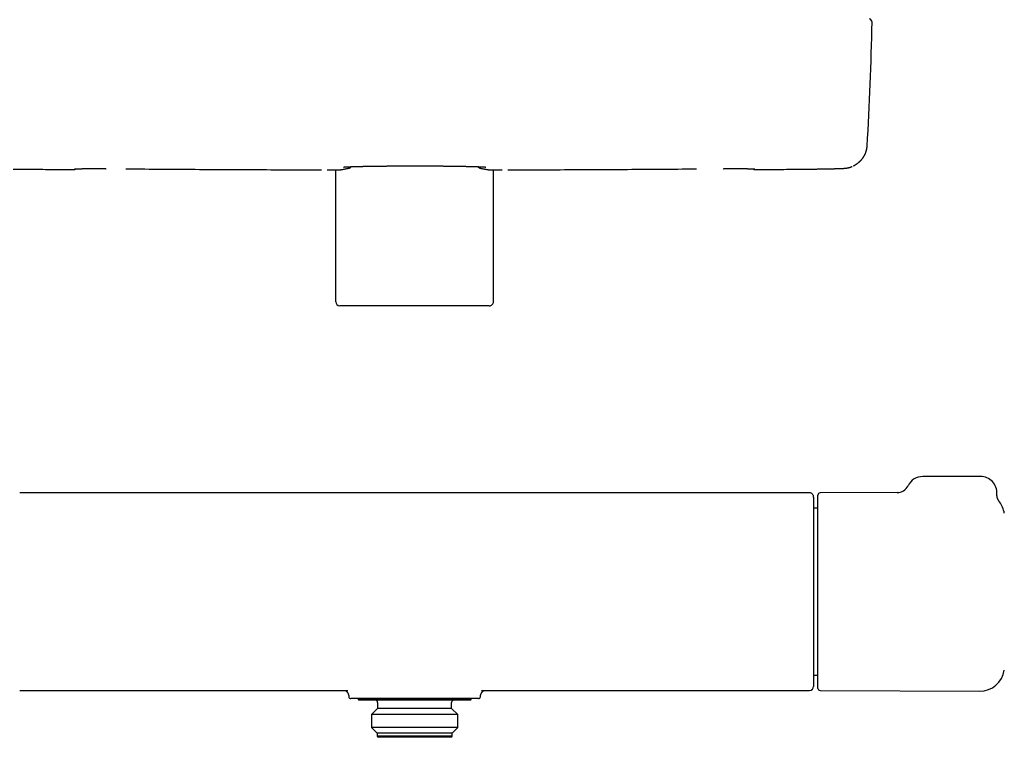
# Model space of a CAD drawing. Header units: millimetres. Extents: x 8 to 806, y 12 to 1720.
# Tile 58 of 129: x 335 to 575, y 914 to 1089. Entities that reach past the tile are written whole.
import ezdxf

# ---------------------------------------------------------------- set-up
doc = ezdxf.new("R2010")
doc.units = ezdxf.units.MM

msp = doc.modelspace()

# ---------------------------------------------------------------- linework, layer by layer
at = {"color": 7, "linetype": 'Continuous', "lineweight": 30}
for p, q in [((412.33, 1019.95), (412.33, 1052.01)), ((413.76, 1052.06), (413.73, 1052.06)), ((449.24, 1052.06), (449.27, 1052.06)), ((450.67, 1019.95), (450.67, 1052.01)), ((538.19, 1052.97), (538.22, 1052.98)), ((419, 1018.95), (413.34, 1018.95)), ((444, 1018.95), (419, 1018.95)), ((449.66, 1018.95), (444, 1018.95)), ((569.05, 977.45), (555.05, 977.45)), ((527.5, 973.46), (335.5, 973.46)), ((529.55, 925.95), (529.55, 972.95)), ((548.78, 973.53), (530.05, 973.45)), ((529.55, 969.72), (528.5, 969.72)), ((573.66, 971.28), (573.66, 971.28)), ((528.5, 929.18), (529.55, 929.18)), ((335.5, 925.44), (415.23, 925.44)), ((447.5, 923.93), (447.5, 923.93)), ((447.77, 925.44), (527.5, 925.44)), ((530.05, 925.45), (568.89, 925.28)), ((417.13, 923.45), (417.01, 923.45)), ((417.75, 923.45), (417.75, 923.25)), ((417.75, 923.25), (417.95, 923.05)), ((445.25, 923.25), (417.75, 923.25)), ((445.05, 923.05), (417.95, 923.05)), ((442.37, 923.45), (420.63, 923.45)), ((422.5, 922.55), (422.5, 921.05)), ((440.5, 921.05), (440.5, 922.55)), ((445.05, 923.05), (445.25, 923.25)), ((445.25, 923.25), (445.25, 923.45)), ((445.99, 923.45), (445.87, 923.45)), ((422.5, 921.05), (421.02, 919.57)), ((421.02, 919.57), (421.02, 916.43)), ((441.98, 919.57), (421.02, 919.57)), ((440.5, 921.05), (422.5, 921.05)), ((441.98, 919.57), (440.5, 921.05)), ((441.98, 916.43), (441.98, 919.57)), ((421.02, 916.43), (422.4, 915.05)), ((441.98, 916.43), (421.02, 916.43)), ((422.4, 915.05), (422.4, 914.35)), ((440.6, 915.05), (422.4, 915.05)), ((422.4, 914.35), (422.7, 914.05)), ((440.6, 914.35), (422.4, 914.35)), ((440.3, 914.05), (440.6, 914.35)), ((440.6, 915.05), (441.98, 916.43)), ((440.6, 914.35), (440.6, 915.05)), ((440.3, 914.05), (422.7, 914.05))]:
    msp.add_line(p, q, dxfattribs=at)
for centre, radius, start, end in [((-157.19, 1100.72), 700, 356.48294, 358.95106), ((541.89, 1087.92), 0.8, 358.949, 77.5857), ((348.66, 1052.85), 0.8, 269.47, 311.41), ((514.34, 1052.85), 0.8, 228.5896, 270.53), ((555.05, 973.45), 4, 90, 153.853), ((569.05, 973.45), 4, 357.2547, 90), ((548.77, 976.53), 3, 270.2519, 333.8691), ((527.5, 972.46), 1, 359.9509, 89.9985), ((530.05, 972.95), 0.5, 90.25, 180), ((568.91, 967.62), 6, 8.4268, 37.6145), ((568.91, 931.28), 6, 269.75, 351.5732), ((527.5, 926.44), 1, 270.0013, 359.9988), ((416, 923.95), 0.5, 181.9114, 270), ((447, 923.95), 0.5, 269.9999, 358.1463), ((530.05, 925.95), 0.5, 180, 269.75), ((422, 922.55), 0.5, 0, 90), ((441, 922.55), 0.5, 90, 180)]:
    msp.add_arc(centre, radius, start, end, dxfattribs=at)
for centre, start_param, end_param in [((413.34, 1019.95), 0, 1.570796), ((449.66, 1019.95), 1.570796, 3.141593)]:
    msp.add_ellipse(centre, major_axis=(-1.01, 0), ratio=0.994104, start_param=start_param, end_param=end_param, dxfattribs=at)
for points, knots in [([(538.22, 1052.98), (538.24, 1052.99), (538.31, 1053.03), (538.43, 1053.09), (538.57, 1053.18), (538.72, 1053.27), (538.86, 1053.36), (539.01, 1053.46), (539.15, 1053.56), (539.29, 1053.67), (539.42, 1053.78), (539.55, 1053.89), (539.68, 1054.01), (539.81, 1054.13), (539.93, 1054.25), (540.05, 1054.38), (540.16, 1054.51), (540.28, 1054.65), (540.39, 1054.79), (540.49, 1054.94), (540.59, 1055.09), (540.69, 1055.24), (540.78, 1055.4), (540.87, 1055.57), (540.96, 1055.73), (541.04, 1055.91), (541.11, 1056.09), (541.18, 1056.27), (541.24, 1056.45), (541.3, 1056.64), (541.35, 1056.84), (541.39, 1057.03), (541.43, 1057.23), (541.46, 1057.43), (541.48, 1057.61), (541.48, 1057.73), (541.49, 1057.77)], [0, 0, 0, 0, 0.019685, 0.063706, 0.105532, 0.145398, 0.187655, 0.227904, 0.266299, 0.30304, 0.338302, 0.372237, 0.404979, 0.43665, 0.467354, 0.49719, 0.526244, 0.554598, 0.582325, 0.609491, 0.636161, 0.662392, 0.688238, 0.713748, 0.738969, 0.763942, 0.788707, 0.813299, 0.837749, 0.862084, 0.886331, 0.910508, 0.934635, 0.958726, 0.982795, 1, 1, 1, 1]), ([(333.89, 1052.2), (334.75, 1052.19), (337.37, 1052.16), (341.77, 1052.12), (345.83, 1052.08), (348.12, 1052.05), (348.65, 1052.05)], [0, 0, 0, 0, 0.174521, 0.533679, 0.892833, 1, 1, 1, 1]), ([(348.82, 1052.23), (348.82, 1052.23), (348.82, 1052.23), (348.83, 1052.23), (348.83, 1052.23), (348.85, 1052.23), (348.88, 1052.24), (348.91, 1052.24), (348.95, 1052.24), (349, 1052.24), (349.06, 1052.25), (349.13, 1052.25), (349.2, 1052.25), (349.29, 1052.26), (349.38, 1052.26), (349.48, 1052.26), (349.58, 1052.27), (349.69, 1052.27), (349.81, 1052.27), (349.93, 1052.27), (350.07, 1052.28), (350.2, 1052.28), (350.35, 1052.28), (350.5, 1052.28), (350.66, 1052.28), (350.82, 1052.29), (350.99, 1052.29), (351.16, 1052.29), (351.33, 1052.29), (351.52, 1052.29), (351.7, 1052.29), (351.9, 1052.29), (352.09, 1052.3), (352.3, 1052.3), (352.5, 1052.3), (352.71, 1052.3), (352.92, 1052.3), (353.14, 1052.3), (353.36, 1052.3), (353.58, 1052.3), (353.8, 1052.3), (354.03, 1052.3), (354.26, 1052.3), (354.49, 1052.3), (354.72, 1052.29), (354.96, 1052.29), (355.2, 1052.29), (355.43, 1052.29), (355.67, 1052.29), (355.91, 1052.29), (356.15, 1052.29), (356.35, 1052.29), (356.47, 1052.28), (356.5, 1052.28)], [0, 0, 0, 0, 0.000497, 0.01179, 0.024562, 0.038823, 0.054505, 0.071851, 0.089539, 0.108173, 0.127513, 0.147378, 0.167617, 0.188106, 0.208745, 0.22945, 0.250137, 0.270794, 0.291473, 0.312352, 0.33338, 0.354515, 0.375717, 0.396946, 0.418154, 0.439301, 0.460352, 0.481342, 0.502423, 0.523585, 0.544809, 0.566074, 0.58736, 0.608644, 0.629901, 0.651112, 0.672257, 0.693387, 0.714644, 0.735877, 0.757095, 0.778307, 0.799523, 0.820749, 0.841995, 0.86327, 0.884547, 0.905737, 0.926916, 0.948114, 0.969355, 0.990673, 1, 1, 1, 1]), ([(361.27, 1052.25), (361.8, 1052.24), (365.06, 1052.21), (371.04, 1052.17), (379.2, 1052.12), (387.37, 1052.08), (395.53, 1052.04), (402.71, 1052.02), (407.16, 1052), (408.89, 1052)], [0, 0, 0, 0, 0.033702, 0.20519, 0.376634, 0.548079, 0.719523, 0.890968, 1, 1, 1, 1]), ([(410.23, 1052), (410.23, 1052), (410.29, 1052), (410.4, 1052), (410.55, 1052), (410.7, 1052), (410.84, 1052), (411, 1052), (411.15, 1052), (411.31, 1052), (411.46, 1052), (411.61, 1052), (411.75, 1052), (411.9, 1052), (412.03, 1052), (412.17, 1052), (412.3, 1052), (412.42, 1052.01), (412.54, 1052.01), (412.66, 1052.01), (412.76, 1052.01), (412.87, 1052.01), (412.97, 1052.02), (413.06, 1052.02), (413.15, 1052.02), (413.24, 1052.02), (413.32, 1052.03), (413.39, 1052.03), (413.46, 1052.03), (413.52, 1052.04), (413.58, 1052.04), (413.65, 1052.05), (413.7, 1052.05), (413.73, 1052.06), (413.73, 1052.06)], [0, 0, 0, 0, 0.000324, 0.034153, 0.064291, 0.092149, 0.121428, 0.152704, 0.184795, 0.216874, 0.248924, 0.28093, 0.312878, 0.344755, 0.376552, 0.408261, 0.439881, 0.471414, 0.502867, 0.534201, 0.565574, 0.597233, 0.629166, 0.66136, 0.693812, 0.726527, 0.759538, 0.792923, 0.826857, 0.861725, 0.898482, 0.940436, 0.991074, 1, 1, 1, 1]), ([(413.76, 1052.06), (413.82, 1052.07), (413.97, 1052.1), (414.21, 1052.15), (414.49, 1052.2), (414.78, 1052.26), (415.08, 1052.31), (415.29, 1052.35), (415.4, 1052.37), (415.41, 1052.37)], [0, 0, 0, 0, 0.123105, 0.287484, 0.460957, 0.634584, 0.808371, 0.982273, 1, 1, 1, 1]), ([(414.19, 1052.68), (414.19, 1052.68), (414.19, 1052.68), (414.2, 1052.68), (414.21, 1052.68), (414.24, 1052.68), (414.27, 1052.68), (414.3, 1052.69), (414.35, 1052.69), (414.4, 1052.69), (414.47, 1052.7), (414.54, 1052.7), (414.62, 1052.71), (414.71, 1052.71), (414.8, 1052.72), (414.91, 1052.73), (415.02, 1052.73), (415.15, 1052.74), (415.28, 1052.74), (415.42, 1052.75), (415.56, 1052.76), (415.72, 1052.76), (415.88, 1052.77), (416.06, 1052.77), (416.24, 1052.78), (416.42, 1052.79), (416.62, 1052.79), (416.82, 1052.8), (417.02, 1052.81), (417.24, 1052.81), (417.45, 1052.82), (417.68, 1052.82), (417.91, 1052.83), (418.15, 1052.84), (418.39, 1052.84), (418.64, 1052.85), (418.89, 1052.85), (419.15, 1052.86), (419.42, 1052.86), (419.69, 1052.87), (419.97, 1052.87), (420.25, 1052.88), (420.54, 1052.88), (420.83, 1052.89), (421.13, 1052.89), (421.43, 1052.9), (421.73, 1052.9), (422.04, 1052.91), (422.35, 1052.91), (422.67, 1052.91), (422.98, 1052.92), (423.31, 1052.92), (423.63, 1052.92), (423.96, 1052.93), (424.29, 1052.93), (424.63, 1052.93), (424.97, 1052.94), (425.32, 1052.94), (425.67, 1052.94), (426.02, 1052.95), (426.37, 1052.95), (426.72, 1052.95), (427.08, 1052.95), (427.43, 1052.95), (427.79, 1052.96), (428.15, 1052.96), (428.5, 1052.96), (428.86, 1052.96), (429.23, 1052.96), (429.59, 1052.96), (429.95, 1052.96), (430.32, 1052.96), (430.68, 1052.96), (431.05, 1052.96), (431.42, 1052.96), (431.79, 1052.96), (432.16, 1052.96), (432.53, 1052.96), (432.89, 1052.96), (433.26, 1052.96), (433.62, 1052.96), (433.98, 1052.96), (434.35, 1052.96), (434.7, 1052.96), (435.06, 1052.96), (435.42, 1052.96), (435.77, 1052.95), (436.13, 1052.95), (436.48, 1052.95), (436.83, 1052.95), (437.18, 1052.94), (437.53, 1052.94), (437.88, 1052.94), (438.22, 1052.94), (438.56, 1052.93), (438.9, 1052.93), (439.23, 1052.93), (439.56, 1052.92), (439.88, 1052.92), (440.2, 1052.92), (440.52, 1052.91), (440.83, 1052.91), (441.14, 1052.9), (441.45, 1052.9), (441.75, 1052.89), (442.05, 1052.89), (442.34, 1052.89), (442.63, 1052.88), (442.92, 1052.88), (443.2, 1052.87), (443.47, 1052.87), (443.74, 1052.86), (444.01, 1052.85), (444.26, 1052.85), (444.52, 1052.84), (444.76, 1052.84), (445, 1052.83), (445.23, 1052.83), (445.46, 1052.82), (445.68, 1052.81), (445.9, 1052.81), (446.11, 1052.8), (446.31, 1052.8), (446.51, 1052.79), (446.7, 1052.78), (446.88, 1052.78), (447.06, 1052.77), (447.23, 1052.76), (447.39, 1052.76), (447.54, 1052.75), (447.69, 1052.74), (447.82, 1052.74), (447.95, 1052.73), (448.07, 1052.73), (448.18, 1052.72), (448.28, 1052.71), (448.37, 1052.71), (448.46, 1052.7), (448.53, 1052.7), (448.6, 1052.69), (448.66, 1052.69), (448.7, 1052.69), (448.74, 1052.68), (448.77, 1052.68), (448.79, 1052.68), (448.81, 1052.68), (448.81, 1052.68), (448.81, 1052.68), (448.81, 1052.68)], [0, 0, 0, 0, 0.002501, 0.006726, 0.011188, 0.015966, 0.020939, 0.026104, 0.031453, 0.036977, 0.042664, 0.048504, 0.054483, 0.060593, 0.066821, 0.073157, 0.079595, 0.086124, 0.09274, 0.099436, 0.106209, 0.113054, 0.11997, 0.126954, 0.133991, 0.141111, 0.148241, 0.155371, 0.162503, 0.169637, 0.176776, 0.183922, 0.191076, 0.198242, 0.205421, 0.212616, 0.219831, 0.227068, 0.23433, 0.241619, 0.24894, 0.256287, 0.263639, 0.270995, 0.278326, 0.285638, 0.292934, 0.300218, 0.307495, 0.31477, 0.322047, 0.329328, 0.336619, 0.343923, 0.351246, 0.358591, 0.365963, 0.373367, 0.380795, 0.388204, 0.395586, 0.402949, 0.410297, 0.417632, 0.424958, 0.432279, 0.439597, 0.446916, 0.454238, 0.461567, 0.468905, 0.476257, 0.483624, 0.491012, 0.498422, 0.505845, 0.513256, 0.520642, 0.528009, 0.535358, 0.542694, 0.55002, 0.55734, 0.564656, 0.571973, 0.579293, 0.586619, 0.593955, 0.601304, 0.608669, 0.616055, 0.623464, 0.630883, 0.638276, 0.645643, 0.652989, 0.660315, 0.667627, 0.674927, 0.68222, 0.689508, 0.696794, 0.704083, 0.711377, 0.71868, 0.725994, 0.733323, 0.740671, 0.74804, 0.755415, 0.762742, 0.770038, 0.777306, 0.784549, 0.791771, 0.798975, 0.806163, 0.813339, 0.820505, 0.827663, 0.834817, 0.841968, 0.84912, 0.856272, 0.863428, 0.870587, 0.877738, 0.88477, 0.891734, 0.898633, 0.905466, 0.91223, 0.918922, 0.925537, 0.932069, 0.938512, 0.944857, 0.951094, 0.957213, 0.963201, 0.969045, 0.97473, 0.980244, 0.985573, 0.990705, 0.995123, 0.999225, 1, 1, 1, 1]), ([(415.41, 1052.37), (415.43, 1052.38), (415.46, 1052.38), (415.52, 1052.4), (415.6, 1052.42), (415.67, 1052.45), (415.73, 1052.48), (415.8, 1052.52), (415.87, 1052.56), (415.94, 1052.61), (416.01, 1052.67), (416.07, 1052.72), (416.11, 1052.76), (416.13, 1052.78)], [0, 0, 0, 0, 0.032465, 0.10613, 0.181468, 0.260768, 0.344987, 0.435323, 0.533207, 0.640364, 0.758869, 0.891182, 1, 1, 1, 1]), ([(446.87, 1052.78), (446.89, 1052.76), (446.93, 1052.71), (447, 1052.66), (447.08, 1052.6), (447.15, 1052.55), (447.22, 1052.51), (447.28, 1052.47), (447.35, 1052.44), (447.43, 1052.41), (447.5, 1052.39), (447.55, 1052.38), (447.58, 1052.37), (447.59, 1052.37)], [0, 0, 0, 0, 0.126352, 0.262467, 0.383333, 0.491766, 0.59013, 0.680362, 0.76404, 0.842459, 0.916685, 0.987603, 1, 1, 1, 1]), ([(447.59, 1052.37), (447.6, 1052.37), (447.72, 1052.35), (447.94, 1052.31), (448.24, 1052.25), (448.53, 1052.2), (448.81, 1052.15), (449.05, 1052.1), (449.19, 1052.07), (449.24, 1052.06)], [0, 0, 0, 0, 0.027637, 0.201677, 0.375648, 0.549545, 0.723321, 0.896939, 1, 1, 1, 1]), ([(449.27, 1052.06), (449.27, 1052.06), (449.3, 1052.05), (449.35, 1052.05), (449.41, 1052.04), (449.48, 1052.04), (449.55, 1052.03), (449.62, 1052.03), (449.69, 1052.03), (449.78, 1052.02), (449.86, 1052.02), (449.95, 1052.02), (450.05, 1052.02), (450.15, 1052.01), (450.26, 1052.01), (450.37, 1052.01), (450.49, 1052.01), (450.61, 1052.01), (450.73, 1052), (450.86, 1052), (451, 1052), (451.14, 1052), (451.28, 1052), (451.42, 1052), (451.57, 1052), (451.73, 1052), (451.88, 1052), (452.04, 1052), (452.19, 1052), (452.34, 1052), (452.49, 1052), (452.63, 1052), (452.72, 1052), (452.77, 1052)], [0, 0, 0, 0, 0.014882, 0.050497, 0.101615, 0.139312, 0.173698, 0.210249, 0.244967, 0.278779, 0.312067, 0.34499, 0.377619, 0.409979, 0.442075, 0.473902, 0.505453, 0.536713, 0.567986, 0.599364, 0.630857, 0.662468, 0.694194, 0.726029, 0.757965, 0.789988, 0.822085, 0.85424, 0.886437, 0.914717, 0.944742, 0.974755, 1, 1, 1, 1]), ([(454.2, 1052), (455.72, 1052), (459.96, 1052.01), (466.92, 1052.04), (475.08, 1052.08), (483.25, 1052.12), (491.41, 1052.17), (497.01, 1052.21), (499.88, 1052.23), (500.03, 1052.23)], [0, 0, 0, 0, 0.09921, 0.277406, 0.455575, 0.633744, 0.811913, 0.990082, 1, 1, 1, 1]), ([(506.5, 1052.28), (506.57, 1052.28), (506.72, 1052.29), (506.94, 1052.29), (507.18, 1052.29), (507.43, 1052.29), (507.66, 1052.29), (507.9, 1052.29), (508.14, 1052.29), (508.37, 1052.3), (508.6, 1052.3), (508.83, 1052.3), (509.06, 1052.3), (509.29, 1052.3), (509.51, 1052.3), (509.73, 1052.3), (509.95, 1052.3), (510.16, 1052.3), (510.38, 1052.3), (510.58, 1052.3), (510.79, 1052.3), (510.98, 1052.3), (511.18, 1052.29), (511.37, 1052.29), (511.56, 1052.29), (511.74, 1052.29), (511.91, 1052.29), (512.08, 1052.29), (512.25, 1052.29), (512.41, 1052.28), (512.56, 1052.28), (512.71, 1052.28), (512.85, 1052.28), (512.99, 1052.27), (513.12, 1052.27), (513.24, 1052.27), (513.36, 1052.27), (513.47, 1052.26), (513.57, 1052.26), (513.66, 1052.26), (513.75, 1052.25), (513.83, 1052.25), (513.91, 1052.25), (513.97, 1052.25), (514.03, 1052.24), (514.08, 1052.24), (514.12, 1052.24), (514.15, 1052.23), (514.16, 1052.23), (514.17, 1052.23), (514.18, 1052.23), (514.18, 1052.23), (514.18, 1052.23)], [0, 0, 0, 0, 0.018383, 0.038833, 0.060561, 0.08179, 0.102998, 0.124216, 0.145442, 0.166646, 0.187841, 0.20902, 0.230194, 0.251372, 0.272562, 0.29377, 0.315007, 0.336282, 0.357593, 0.378736, 0.399927, 0.421166, 0.442434, 0.463711, 0.48497, 0.506189, 0.52735, 0.548433, 0.569452, 0.590516, 0.611674, 0.63289, 0.654129, 0.675343, 0.696488, 0.717525, 0.738413, 0.759124, 0.779791, 0.800532, 0.821306, 0.84203, 0.86262, 0.882982, 0.902995, 0.922507, 0.941321, 0.95919, 0.974015, 0.987449, 0.99938, 1, 1, 1, 1]), ([(513.81, 1052.25), (513.82, 1052.24), (513.85, 1052.22), (513.9, 1052.18), (513.96, 1052.15), (514.02, 1052.11), (514.09, 1052.09), (514.17, 1052.07), (514.24, 1052.05), (514.3, 1052.05), (514.34, 1052.05), (514.35, 1052.05)], [0, 0, 0, 0, 0.066895, 0.188803, 0.311267, 0.43414, 0.557316, 0.680714, 0.816626, 0.950101, 1, 1, 1, 1]), ([(514.35, 1052.05), (515.55, 1052.06), (518.52, 1052.09), (523.26, 1052.14), (526.98, 1052.18), (528.93, 1052.2), (529.11, 1052.2)], [0, 0, 0, 0, 0.244174, 0.603388, 0.962505, 1, 1, 1, 1]), ([(529.11, 1052.2), (529.18, 1052.2), (529.32, 1052.2), (529.54, 1052.21), (529.77, 1052.21), (530, 1052.21), (530.23, 1052.22), (530.46, 1052.22), (530.68, 1052.22), (530.91, 1052.23), (531.13, 1052.23), (531.35, 1052.23), (531.56, 1052.24), (531.78, 1052.24), (531.99, 1052.25), (532.2, 1052.25), (532.41, 1052.25), (532.61, 1052.26), (532.8, 1052.26), (533, 1052.27), (533.19, 1052.27), (533.38, 1052.28), (533.56, 1052.28), (533.74, 1052.29), (533.91, 1052.29), (534.08, 1052.3), (534.24, 1052.3), (534.4, 1052.31), (534.56, 1052.31), (534.71, 1052.32), (534.86, 1052.32), (535, 1052.33), (535.13, 1052.33), (535.27, 1052.34), (535.4, 1052.34), (535.52, 1052.35), (535.65, 1052.36), (535.78, 1052.36), (535.92, 1052.37), (536.05, 1052.38), (536.17, 1052.39), (536.25, 1052.4), (536.32, 1052.41), (536.39, 1052.42), (536.46, 1052.43), (536.53, 1052.44), (536.6, 1052.45), (536.67, 1052.46), (536.74, 1052.47), (536.81, 1052.48), (536.89, 1052.5), (536.98, 1052.52), (537.07, 1052.54), (537.17, 1052.57), (537.28, 1052.6), (537.4, 1052.63), (537.52, 1052.67), (537.66, 1052.72), (537.78, 1052.77), (537.86, 1052.81), (537.89, 1052.82)], [0, 0, 0, 0, 0.01715, 0.036813, 0.056503, 0.076196, 0.095862, 0.115478, 0.135037, 0.15454, 0.174096, 0.19377, 0.213519, 0.233303, 0.253074, 0.272783, 0.292394, 0.311911, 0.331529, 0.351263, 0.37109, 0.390982, 0.410918, 0.430872, 0.450824, 0.470745, 0.49056, 0.510741, 0.530986, 0.551331, 0.571817, 0.592493, 0.613422, 0.634639, 0.656133, 0.678557, 0.70177, 0.726338, 0.753466, 0.786913, 0.805647, 0.82081, 0.833399, 0.844494, 0.854509, 0.863758, 0.872482, 0.88088, 0.889126, 0.897354, 0.905677, 0.91424, 0.923181, 0.932635, 0.94272, 0.953538, 0.965147, 0.97755, 0.990684, 1, 1, 1, 1]), ([(528.5, 972.46), (528.5, 972.46), (528.5, 972.46), (528.5, 972.43), (528.5, 972.38), (528.5, 972.3), (528.5, 972.2), (528.5, 972.07), (528.5, 971.92), (528.5, 971.74), (528.5, 971.54), (528.5, 971.31), (528.5, 971.05), (528.5, 970.77), (528.5, 970.46), (528.5, 970.13), (528.5, 969.77), (528.5, 969.4), (528.5, 969), (528.5, 968.59), (528.5, 968.15), (528.5, 967.69), (528.5, 967.2), (528.5, 966.69), (528.5, 966.16), (528.5, 965.61), (528.5, 965.04), (528.5, 964.46), (528.5, 963.87), (528.5, 963.27), (528.5, 962.65), (528.5, 962), (528.5, 961.34), (528.5, 960.66), (528.5, 959.96), (528.5, 959.26), (528.5, 958.55), (528.5, 957.83), (528.5, 957.11), (528.5, 956.39), (528.5, 955.65), (528.5, 954.91), (528.5, 954.15), (528.5, 953.37), (528.5, 952.59), (528.5, 951.81), (528.5, 951.04), (528.5, 950.27), (528.5, 949.5), (528.5, 948.74), (528.5, 947.97), (528.5, 947.2), (528.5, 946.43), (528.5, 945.65), (528.5, 944.88), (528.5, 944.11), (528.5, 943.36), (528.5, 942.61), (528.5, 941.89), (528.5, 941.17), (528.5, 940.46), (528.5, 939.76), (528.5, 939.06), (528.5, 938.36), (528.5, 937.68), (528.5, 937.01), (528.5, 936.36), (528.5, 935.73), (528.5, 935.12), (528.5, 934.53), (528.5, 933.96), (528.5, 933.39), (528.5, 932.84), (528.5, 932.31), (528.5, 931.79), (528.5, 931.3), (528.5, 930.83), (528.5, 930.38), (528.5, 929.97), (528.5, 929.57), (528.5, 929.19), (528.5, 928.84), (528.5, 928.5), (528.5, 928.19), (528.5, 927.9), (528.5, 927.64), (528.5, 927.4), (528.5, 927.19), (528.5, 927.01), (528.5, 926.85), (528.5, 926.72), (528.5, 926.61), (528.5, 926.53), (528.5, 926.47), (528.5, 926.44), (528.5, 926.44), (528.5, 926.44)], [0, 0, 0, 0, 0.007447, 0.017705, 0.027966, 0.038224, 0.048474, 0.059044, 0.069623, 0.080205, 0.090784, 0.101354, 0.112231, 0.123118, 0.134008, 0.144894, 0.155771, 0.166364, 0.176965, 0.187569, 0.198171, 0.208763, 0.219663, 0.230573, 0.241487, 0.252396, 0.263297, 0.273891, 0.284494, 0.295101, 0.305704, 0.316299, 0.327201, 0.338112, 0.349026, 0.359938, 0.370839, 0.381413, 0.391996, 0.402581, 0.413164, 0.423737, 0.434617, 0.445506, 0.456398, 0.467287, 0.478167, 0.48873, 0.499301, 0.509876, 0.520447, 0.53101, 0.541879, 0.552758, 0.56364, 0.574519, 0.585389, 0.595952, 0.606523, 0.617097, 0.627668, 0.638231, 0.6491, 0.65998, 0.670862, 0.681741, 0.692611, 0.703198, 0.713794, 0.724393, 0.734989, 0.745577, 0.756473, 0.767379, 0.778289, 0.789195, 0.800092, 0.810664, 0.821244, 0.831828, 0.842408, 0.85298, 0.863857, 0.874745, 0.885635, 0.896522, 0.9074, 0.917972, 0.928552, 0.939136, 0.949716, 0.960288, 0.971165, 0.982052, 0.992942, 1, 1, 1, 1]), ([(573.66, 971.28), (573.66, 971.28), (573.63, 971.33), (573.57, 971.41), (573.5, 971.52), (573.43, 971.64), (573.37, 971.75), (573.31, 971.86), (573.26, 971.98), (573.21, 972.11), (573.17, 972.24), (573.13, 972.37), (573.1, 972.51), (573.08, 972.64), (573.06, 972.78), (573.05, 972.92), (573.04, 973.06), (573.04, 973.17), (573.05, 973.24), (573.05, 973.26)], [0, 0, 0, 0, 0.001784, 0.074245, 0.143792, 0.19934, 0.258744, 0.320233, 0.38314, 0.44701, 0.511555, 0.576587, 0.641981, 0.707649, 0.77353, 0.83958, 0.905767, 0.972064, 1, 1, 1, 1]), ([(414.65, 925.44), (414.65, 925.44), (414.66, 925.43), (414.69, 925.41), (414.75, 925.37), (414.8, 925.33), (414.86, 925.28), (414.92, 925.23), (414.98, 925.17), (415.04, 925.11), (415.1, 925.03), (415.16, 924.96), (415.21, 924.87), (415.27, 924.78), (415.32, 924.68), (415.36, 924.58), (415.4, 924.47), (415.44, 924.36), (415.47, 924.24), (415.48, 924.12), (415.5, 924.02), (415.5, 923.96), (415.5, 923.93)], [0, 0, 0, 0, 0.000583, 0.056493, 0.110982, 0.164417, 0.217147, 0.269493, 0.321736, 0.374071, 0.426247, 0.475493, 0.529436, 0.583815, 0.638521, 0.693459, 0.748518, 0.803582, 0.858551, 0.913347, 0.967913, 1, 1, 1, 1]), ([(415.23, 925.44), (415.23, 925.44), (415.23, 925.44), (415.24, 925.44), (415.24, 925.44)], [0, 0, 0, 0, 0.336801, 1, 1, 1, 1]), ([(447.5, 923.93), (447.5, 923.96), (447.5, 924.03), (447.52, 924.14), (447.54, 924.25), (447.56, 924.36), (447.6, 924.47), (447.64, 924.58), (447.68, 924.68), (447.73, 924.78), (447.78, 924.87), (447.84, 924.95), (447.89, 925.02), (447.95, 925.09), (448, 925.15), (448.06, 925.21), (448.11, 925.26), (448.17, 925.3), (448.22, 925.35), (448.27, 925.38), (448.32, 925.41), (448.34, 925.43), (448.36, 925.44)], [0, 0, 0, 0, 0.038384, 0.092369, 0.146073, 0.199471, 0.252543, 0.305268, 0.357623, 0.409579, 0.461111, 0.512201, 0.562854, 0.607384, 0.651498, 0.701442, 0.751162, 0.800928, 0.850899, 0.901314, 0.952432, 1, 1, 1, 1]), ([(417.01, 923.45), (416.95, 923.45), (416.84, 923.45), (416.68, 923.45), (416.54, 923.45), (416.41, 923.45), (416.3, 923.45), (416.2, 923.45), (416.12, 923.45), (416.06, 923.45), (416.02, 923.45), (416, 923.45), (416, 923.45), (416, 923.45)], [0, 0, 0, 0, 0.086589, 0.173201, 0.25979, 0.355504, 0.451274, 0.547046, 0.642761, 0.74034, 0.837978, 0.935617, 1, 1, 1, 1]), ([(417.8, 923.45), (417.74, 923.45), (417.61, 923.45), (417.44, 923.45), (417.28, 923.45), (417.18, 923.45), (417.13, 923.45)], [0, 0, 0, 0, 0.249591, 0.499182, 0.749591, 1, 1, 1, 1]), ([(420.63, 923.45), (420.5, 923.45), (420.23, 923.45), (419.83, 923.45), (419.46, 923.45), (419.09, 923.45), (418.74, 923.45), (418.4, 923.45), (418.09, 923.45), (417.89, 923.45), (417.8, 923.45)], [0, 0, 0, 0, 0.123415, 0.246829, 0.370793, 0.494755, 0.62067, 0.746581, 0.873292, 1, 1, 1, 1]), ([(445.2, 923.45), (445.11, 923.45), (444.92, 923.45), (444.61, 923.45), (444.29, 923.45), (443.94, 923.45), (443.57, 923.45), (443.19, 923.45), (442.78, 923.45), (442.51, 923.45), (442.37, 923.45)], [0, 0, 0, 0, 0.123192, 0.246387, 0.370355, 0.494326, 0.620437, 0.74655, 0.873274, 1, 1, 1, 1]), ([(445.87, 923.45), (445.82, 923.45), (445.72, 923.45), (445.56, 923.45), (445.39, 923.45), (445.26, 923.45), (445.2, 923.45)], [0, 0, 0, 0, 0.249589, 0.499178, 0.749589, 1, 1, 1, 1]), ([(447, 923.45), (447, 923.45), (447, 923.45), (446.99, 923.45), (446.96, 923.45), (446.9, 923.45), (446.81, 923.45), (446.7, 923.45), (446.57, 923.45), (446.4, 923.45), (446.22, 923.45), (446.07, 923.45), (445.99, 923.45)], [0, 0, 0, 0, 0.043123, 0.107854, 0.217581, 0.327307, 0.437714, 0.54812, 0.660705, 0.77329, 0.886645, 1, 1, 1, 1])]:
    msp.add_open_spline(points, degree=3, knots=knots, dxfattribs=at)

doc.saveas('drawing.dxf')
